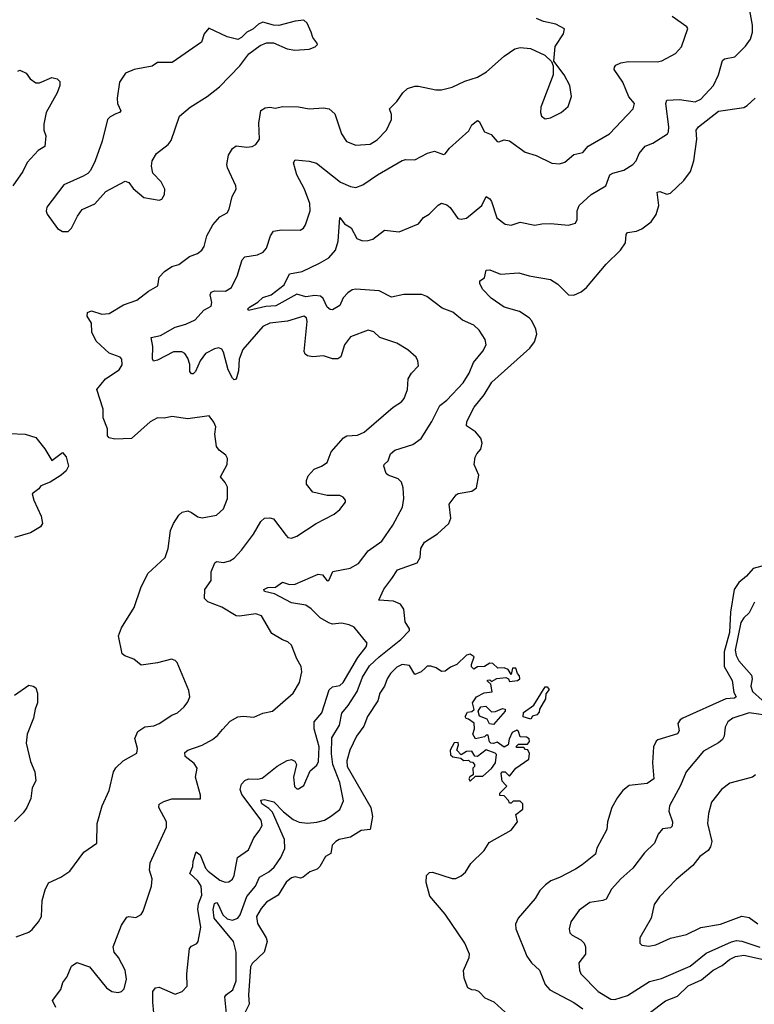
# Model space of a CAD drawing. Extents: x 2056909 to 2160450, y 827444 to 1016825.
# Tile 97 of 256: x 2105405 to 2109514, y 854084 to 859594. Entities that reach past the tile are written whole.
import ezdxf

# ---------------------------------------------------------------- set-up
doc = ezdxf.new("R2010")
doc.units = 0

msp = doc.modelspace()

# ---------------------------------------------------------------- linework, layer by layer
at = {"layer": '0CON10XD'}
for points in [[(2106628.1, 857628.1), (2106615, 857583.1), (2106605, 857579.1), (2106595, 857587.9), (2106571.5, 857635), (2106545, 857734), (2106535, 857750.8), (2106517.9, 857757.9), (2106495, 857752.9), (2106444.5, 857725), (2106415, 857684.3), (2106388.7, 857625), (2106375, 857611.2), (2106365, 857612.7), (2106356.4, 857625), (2106357.1, 857665), (2106345, 857699.2), (2106328.6, 857725), (2106311.2, 857735), (2106265, 857734.7), (2106175, 857688.2), (2106153.9, 857683.9), (2106147, 857697), (2106150, 857765), (2106140, 857815), (2106192.6, 857827.4), (2106275, 857873.9), (2106335, 857889.4), (2106386.1, 857913.9), (2106435, 857968), (2106475, 857991.2), (2106479.1, 858010.9), (2106470, 858055), (2106475, 858068.6), (2106493.8, 858076.2), (2106555.3, 858074.7), (2106589.5, 858095), (2106623.3, 858165), (2106637.5, 858215), (2106649.4, 858250.6), (2106663.8, 858266.2), (2106735, 858277.8), (2106766.9, 858293.1), (2106785, 858316.2), (2106808.1, 858385), (2106825, 858410.8), (2106868.7, 858418.7), (2106973, 858417), (2106992.1, 858427.9), (2107004.5, 858445.5), (2107030, 858525), (2107028.6, 858565), (2106998.8, 858645), (2106954.7, 858725), (2106936.3, 858793.7), (2106945, 858810.6), (2107025, 858802.2), (2107065, 858790.4), (2107198.5, 858685), (2107255, 858660.5), (2107285, 858655.6), (2107325, 858670), (2107406, 858725), (2107545, 858805.6), (2107565, 858811.4), (2107615, 858809.2), (2107686.7, 858846.7), (2107725, 858859.2), (2107775, 858840.6), (2107785, 858842.5), (2107810, 858875), (2107918.3, 858971.7), (2107935, 859005.7), (2107965, 859030.8), (2107975.3, 859025.3), (2108005, 858967.1), (2108041.5, 858951.5), (2108075, 858913.3), (2108085, 858910), (2108115, 858922.5), (2108145, 858916.7), (2108233.2, 858853.2), (2108293.8, 858835), (2108382, 858792), (2108425, 858786.9), (2108455, 858797.1), (2108505, 858839.4), (2108555, 858851.5), (2108585, 858886.4), (2108705, 858955.6), (2108837.5, 859095), (2108844, 859125), (2108812.9, 859162.9), (2108779.5, 859245), (2108730.6, 859315), (2108731.7, 859328.3), (2108740.6, 859339.4), (2108768, 859352), (2108810.6, 859359.4), (2108971.7, 859358.3), (2108996.3, 859363.7), (2109074.3, 859405.7), (2109107.9, 859442.1), (2109142.5, 859545), (2109137.5, 859555), (2109055, 859611.2)], [(2106155.8, 854035), (2106150, 854095), (2106150, 854155), (2106165, 854175.8), (2106185, 854178.8), (2106275, 854140.8), (2106313.3, 854155), (2106342, 854185), (2106339.5, 854255), (2106354.4, 854395), (2106365, 854408.8), (2106395, 854423.8), (2106403.8, 854435), (2106418.6, 854515), (2106401.2, 854615), (2106404.1, 854645), (2106424, 854695), (2106420.8, 854745), (2106400.8, 854775), (2106356.2, 854815), (2106374, 854855), (2106374.7, 854885), (2106392.7, 854937.3), (2106415, 854919.5), (2106444.7, 854845), (2106459.1, 854829.1), (2106525, 854779.2), (2106555, 854767.5), (2106575, 854768.1), (2106595, 854784.2), (2106605.3, 854804.7), (2106624, 854905), (2106685, 854948), (2106714.5, 855015.5), (2106744.2, 855055), (2106761.5, 855085), (2106755, 855114.2), (2106647.9, 855257.9), (2106638.3, 855285), (2106645.6, 855315), (2106665, 855336), (2106685, 855345.3), (2106735, 855343.3), (2106760.4, 855349.6), (2106845, 855415.6), (2106901.8, 855448.2), (2106925, 855452.9), (2106943.6, 855443.6), (2106953.1, 855425), (2106936.5, 855355), (2106942, 855302), (2106955, 855290), (2106965, 855289.2), (2106995, 855308), (2107030.3, 855389.7), (2107067.4, 855422.6), (2107076.7, 855443.3), (2107079.5, 855525), (2107051.2, 855625), (2107051.5, 855665), (2107095.3, 855714.7), (2107136.8, 855843.2), (2107155, 855860), (2107195, 855868.5), (2107213.5, 855885), (2107296.6, 856025), (2107343.5, 856085), (2107348.1, 856105), (2107276, 856195), (2107248, 856208), (2107205, 856216.7), (2107155, 856211.9), (2107135, 856218.1), (2107085, 856245.7), (2107036, 856296), (2107005, 856316.7), (2106925, 856330.5), (2106830.8, 856380.8), (2106775, 856394.4), (2106771.2, 856405), (2106793.6, 856416.4), (2106835, 856418.1), (2106875, 856446.9), (2106915, 856433.5), (2106945, 856435.5), (2107075, 856491.2), (2107098, 856488), (2107125, 856453.8), (2107133.9, 856456.1), (2107156, 856505), (2107254.4, 856524.4), (2107300.1, 856549.9), (2107355, 856621.1), (2107430, 856675), (2107493.1, 856765), (2107546.9, 856865), (2107554.4, 856915), (2107550, 856975), (2107540, 857005), (2107522.9, 857025), (2107466, 857045), (2107454, 857055), (2107441.2, 857095), (2107443.8, 857105), (2107466.2, 857125), (2107480, 857165), (2107504, 857185), (2107604, 857216), (2107650.3, 857249.7), (2107710, 857345), (2107755, 857434.2), (2107795, 857465.6), (2107885, 857561.9), (2107920, 857615), (2107943.6, 857675), (2107995, 857738.6), (2108014.4, 857775), (2108008.6, 857805), (2107976.1, 857856.1), (2107945.4, 857885.4), (2107881.7, 857911.7), (2107827.4, 857957.4), (2107769.1, 857979.1), (2107729, 858009), (2107681.5, 858045), (2107655, 858056.7), (2107553.3, 858056.7), (2107485, 858041.1), (2107416.4, 858076.4), (2107285, 858086.8), (2107265, 858082), (2107240, 858065), (2107215, 858036.9), (2107195.5, 857995), (2107155, 857970.8), (2107142.1, 857972.1), (2107125, 857985.8), (2107103.2, 858033.2), (2107087.3, 858047.3), (2107055, 858050.9), (2107005, 858044), (2106955, 858057.6), (2106837.1, 857992.9), (2106780.9, 857989.2), (2106685, 857967.5), (2106681.2, 857975), (2106691.2, 857985), (2106737.3, 858012.7), (2106765, 858040), (2106812, 858055), (2106885, 858110.8), (2106915, 858171.2), (2106985.5, 858184.5), (2107081.7, 858231.7), (2107135, 858260.5), (2107170.9, 858305), (2107185.5, 858355.5), (2107195, 858487.5), (2107221.8, 858451.8), (2107258.5, 858428.5), (2107290.3, 858370.3), (2107323.1, 858356.9), (2107355, 858357.5), (2107380, 858365), (2107445, 858415.8), (2107527, 858407), (2107635, 858450.8), (2107663.3, 858486.7), (2107695, 858505.7), (2107745, 858555.8), (2107765, 858568), (2107795, 858557.1), (2107812.2, 858542.2), (2107855, 858480.8), (2107875, 858477.5), (2107905, 858482.9), (2107990.6, 858555), (2108015, 858603.8), (2108035, 858591.9), (2108045, 858575.8), (2108074.7, 858484.7), (2108120.5, 858450.5), (2108155, 858444.6), (2108205, 858461.5), (2108286.4, 858443.6), (2108325, 858451.4), (2108374.1, 858454.1), (2108475, 858444), (2108513.9, 858456.1), (2108523.8, 858475), (2108524, 858525), (2108534, 858555), (2108601.2, 858615), (2108684.3, 858665), (2108706.2, 858725), (2108722.5, 858735), (2108785, 858751.4), (2108835.4, 858784.6), (2108854.2, 858805), (2108870, 858845), (2108904.5, 858885.5), (2108946.4, 858903.6), (2109028, 858955), (2109034.2, 858965.8), (2109035.7, 858994.3), (2109019.1, 859125), (2109025, 859144), (2109095, 859146.7), (2109184.5, 859134.5), (2109215, 859150), (2109285.4, 859225), (2109313.8, 859285), (2109336, 859365), (2109347.5, 859375), (2109405, 859385.6), (2109464.8, 859445.2), (2109493.6, 859485), (2109504.5, 859525), (2109503.7, 859563.7), (2109489.4, 859645)], [(2105385, 854461.2), (2105455, 854488), (2105475, 854502.5), (2105510.6, 854545), (2105526.5, 854575), (2105530.6, 854665), (2105546.9, 854725), (2105565, 854763.8), (2105635, 854796), (2105685, 854828.8), (2105764.3, 854935.7), (2105836.2, 854985), (2105838.8, 855095), (2105865.7, 855195), (2105905, 855280), (2105930, 855385), (2105943, 855407), (2105983.8, 855446.2), (2106060, 855490), (2106063.1, 855515), (2106048.3, 855571.7), (2106065, 855611.2), (2106104.3, 855635.7), (2106155, 855642.9), (2106185, 855654.2), (2106255, 855701.2), (2106287.5, 855715), (2106325, 855748), (2106345, 855776), (2106356.4, 855805), (2106350, 855840), (2106285.9, 855995.9), (2106275, 856007.5), (2106253.9, 856016.1), (2106175, 855994), (2106085, 855981.2), (2106042.5, 856015), (2105993.2, 856033.2), (2105978, 856045), (2105957.1, 856145), (2105975, 856191.2), (2106045.4, 856305), (2106081.8, 856415), (2106121.8, 856495), (2106218.1, 856585), (2106234.6, 856635.4), (2106248.2, 856735), (2106264.4, 856775), (2106295, 856821.2), (2106313, 856837), (2106345, 856846), (2106366.2, 856836.2), (2106402, 856812), (2106425, 856805.7), (2106505, 856821.9), (2106545, 856856), (2106568.1, 856915), (2106568, 856978), (2106555, 857004), (2106527.5, 857035), (2106566, 857105), (2106567.7, 857137.7), (2106557.7, 857157.7), (2106521.2, 857185), (2106506, 857205), (2106497.1, 857275), (2106501.2, 857315), (2106491.2, 857341.2), (2106465, 857376.7), (2106345, 857360), (2106255, 857372.5), (2106215, 857363.8), (2106175, 857365.8), (2106135, 857342.9), (2106030.3, 857249.7), (2105936.1, 857246.1), (2105905, 857253.3), (2105896.7, 857265), (2105896, 857305), (2105871.2, 857365), (2105872, 857415), (2105836.7, 857525), (2105884, 857585), (2105961.2, 857635), (2105977.1, 857662.9), (2105976, 857695), (2105965.9, 857705.9), (2105905, 857728.1), (2105832.5, 857795), (2105809.2, 857845), (2105805.8, 857895), (2105782.5, 857935), (2105784, 857955), (2105805.6, 857964.4), (2105865, 857946.5), (2105905, 857949.7), (2105985, 857999.1), (2106059.2, 858025), (2106125, 858075.5), (2106177.5, 858105), (2106185, 858152.5), (2106214, 858185), (2106255, 858212), (2106295, 858224), (2106355, 858269.2), (2106400, 858285), (2106424, 858305), (2106437.5, 858325), (2106451.2, 858385), (2106484.5, 858445.5), (2106525, 858491.2), (2106565, 858513.3), (2106577, 858533), (2106594.2, 858605), (2106616.2, 858645), (2106614, 858665), (2106567.5, 858765), (2106564.4, 858784.4), (2106573.6, 858836.4), (2106595, 858873.8), (2106615, 858888.8), (2106675, 858880), (2106705, 858884.4), (2106726, 858895), (2106745.8, 858925.8), (2106741.9, 859015), (2106754.5, 859085.5), (2106778.5, 859101.5), (2106805, 859104.4), (2106835, 859098.8), (2106875, 859108.8), (2106965, 859106.2), (2107025, 859095.5), (2107105, 859101.5), (2107135.3, 859095.3), (2107167.2, 859067.2), (2107204.4, 858955), (2107232.6, 858912.6), (2107285, 858891.5), (2107365, 858897.8), (2107405, 858922.2), (2107456.7, 858975), (2107485.6, 859035), (2107484.3, 859064.3), (2107474, 859095), (2107514.5, 859135.5), (2107547.5, 859185), (2107575, 859208.6), (2107615, 859222), (2107635, 859222), (2107732.3, 859202.3), (2107765, 859201.4), (2107825, 859215.8), (2107895, 859249.4), (2107965, 859272.7), (2108017, 859303), (2108115, 859390), (2108175, 859430.8), (2108205, 859438), (2108262.3, 859432.3), (2108342.5, 859395), (2108379.3, 859359.3), (2108390, 859335), (2108390, 859285), (2108320.6, 859105), (2108318, 859075), (2108323.8, 859055), (2108345, 859040), (2108375, 859044.2), (2108434.4, 859075.6), (2108472.4, 859107.6), (2108491.4, 859165), (2108483.1, 859225), (2108450, 859285), (2108392.5, 859362.5), (2108401.2, 859445), (2108446.2, 859515), (2108452.5, 859542.5), (2108405, 859568.8), (2108334.3, 859584.3), (2108295, 859600)], [(2105675, 858408.8), (2105695, 858426.7), (2105728, 858495), (2105755, 858532.5), (2105825, 858563.3), (2105887, 858633), (2105995, 858691.2), (2106015, 858683.3), (2106040.3, 858650.3), (2106099.3, 858599.3), (2106185, 858584), (2106199.7, 858590.3), (2106214, 858615), (2106216.7, 858645), (2106195.8, 858685.8), (2106150, 858735), (2106142, 858775), (2106145.8, 858805), (2106170, 858845), (2106235, 858896.2), (2106252.7, 858917.3), (2106298.8, 859055), (2106359.2, 859105), (2106453.8, 859165), (2106521.9, 859218.1), (2106636.2, 859335), (2106686.8, 859403.2), (2106749.5, 859450.5), (2106785, 859463.8), (2106825, 859464.2), (2106901.7, 859431.7), (2106944.2, 859424.2), (2107025, 859430), (2107057, 859443), (2107070, 859455), (2107067.5, 859465), (2107043.9, 859493.9), (2107036.2, 859525), (2107012.5, 859575), (2106995, 859590.8), (2106945, 859585.7), (2106855, 859562.5), (2106824.1, 859564.1), (2106765, 859581.2), (2106740.9, 859569.1), (2106709.7, 859540.3), (2106675.6, 859524.4), (2106645, 859494), (2106625, 859483.8), (2106565, 859497.5), (2106463, 859547), (2106436.7, 859515), (2106421.2, 859468.8), (2106257.5, 859355), (2106175.8, 859354.2), (2106145, 859333.8), (2106045, 859316), (2105996.2, 859295), (2105962.5, 859245), (2105949.2, 859155), (2105952.5, 859125), (2105971.2, 859085), (2105963.3, 859075), (2105942.8, 859067.2), (2105910.2, 859049.8), (2105896, 859035), (2105865.7, 858915), (2105827.5, 858805), (2105800.7, 858749.3), (2105785, 858732.5), (2105760.7, 858719.3), (2105650.7, 858669.3), (2105555.7, 858545), (2105553.2, 858523.2), (2105559.2, 858505), (2105615.8, 858425.8), (2105645, 858408.8), (2105675, 858408.8)], [(2105394.1, 859305.9), (2105405, 859311.2), (2105440, 859295), (2105463, 859263), (2105495, 859241.2), (2105515, 859240.8), (2105585, 859271.2), (2105615, 859263.8), (2105628.6, 859248.6), (2105629.2, 859225), (2105614.4, 859185), (2105553.1, 859075), (2105539.2, 859009.2)], [(2106565.3, 853995), (2106552.1, 854125), (2106561.4, 854138.6), (2106597.7, 854165), (2106615.2, 854215), (2106615.2, 854375.2), (2106601.4, 854435), (2106492.4, 854565), (2106486.2, 854613.8), (2106495, 854647.7), (2106505, 854652.9), (2106515, 854642.1), (2106540.9, 854585), (2106565, 854561.4), (2106595, 854553.7), (2106624.5, 854565.5), (2106637.8, 854585), (2106675, 854686.4), (2106724.6, 854745), (2106746.2, 854795), (2106798.8, 854825), (2106828.1, 854851.9), (2106865.5, 854904.5), (2106887.7, 854955), (2106887, 855005), (2106818.1, 855158.1), (2106799.4, 855179.4), (2106760, 855205), (2106754.3, 855225.7), (2106775, 855229.4), (2106827.3, 855217.3), (2106880.4, 855160.4), (2106935, 855117.2), (2106967.7, 855102.3), (2107015, 855096.9), (2107067, 855103), (2107109.2, 855115), (2107144, 855134), (2107195, 855172.9), (2107217.1, 855222.9), (2107196, 855325), (2107157.3, 855425), (2107148.3, 855485), (2107150.5, 855575), (2107193.9, 855646.1), (2107206.9, 855713.1), (2107242.8, 855755), (2107292, 855835), (2107321.7, 855915), (2107362.5, 855977.5), (2107415, 856028.4), (2107536.2, 856125), (2107585.6, 856175), (2107585.7, 856185), (2107561.9, 856225), (2107554.2, 856295), (2107535, 856323.8), (2107495, 856340.6), (2107413.3, 856345), (2107442.4, 856407.6), (2107486.7, 856466.7), (2107518, 856515), (2107627.5, 856555), (2107645.7, 856585), (2107648.6, 856635), (2107669.7, 856670.3), (2107743, 856717), (2107805.7, 856775), (2107816.4, 856805), (2107807.7, 856882.3), (2107845.8, 856934.2), (2107857.7, 856942.3), (2107934.1, 856955.9), (2107960, 856975), (2107974.2, 857045), (2107948, 857105), (2107953.1, 857145), (2107961.4, 857165), (2107985, 857191.2), (2107992.5, 857225), (2107985, 857252), (2107955, 857288.1), (2107905, 857322), (2107905.6, 857345), (2107947.3, 857425), (2108002.7, 857495), (2108046.6, 857565), (2108258.5, 857755), (2108285, 857791.4), (2108297.3, 857835), (2108292, 857862), (2108269, 857909), (2108255, 857926.2), (2108200.5, 857960.5), (2108115, 857984.6), (2108042.5, 858035), (2107995, 858084), (2107978.8, 858115), (2107978.3, 858131.7), (2108005, 858150), (2108015, 858192.5), (2108035, 858193.8), (2108095, 858170), (2108197.3, 858177.3), (2108255, 858160), (2108375, 858140.6), (2108415, 858114.4), (2108474.6, 858054.6), (2108505, 858053.3), (2108545, 858071.1), (2108575, 858094.4), (2108684.8, 858225.2), (2108765.2, 858304.8), (2108793.8, 858345), (2108797.8, 858392.2), (2108805, 858404), (2108855, 858411.1), (2108885, 858423.5), (2108936.6, 858463.4), (2108965.3, 858504.7), (2108980.7, 858555), (2108971.1, 858628.9), (2108985, 858633.1), (2109025, 858617.5), (2109045, 858622.7), (2109119.6, 858695), (2109157.4, 858745), (2109176.7, 858805), (2109193.1, 858925), (2109189.4, 858975), (2109201.5, 858995), (2109315, 859081.5), (2109455, 859103.6), (2109475.3, 859114.7), (2109520, 859155)], [(2105539.2, 859009.2), (2105540, 858975), (2105551.4, 858945), (2105546, 858885), (2105507.2, 858862.8), (2105445.8, 858795), (2105422.9, 858745), (2105365.4, 858664.6)], [(2105607.5, 854065), (2105588, 854105), (2105635, 854166.7), (2105646, 854205), (2105668.8, 854235), (2105695, 854297.5), (2105725, 854316.7), (2105795, 854293.8), (2105890, 854175), (2105920, 854155), (2105955, 854149.2), (2105975, 854156), (2105989.7, 854170.3), (2106002.2, 854225), (2105994.5, 854275), (2105957.3, 854345), (2105933.6, 854375), (2105928.1, 854405), (2105973.7, 854526.3), (2106005, 854572), (2106015, 854575.8), (2106055, 854570), (2106084.3, 854585.7), (2106095.5, 854604.5), (2106142.9, 854745), (2106145.6, 854785), (2106131.5, 854835), (2106134, 854875), (2106226, 855075), (2106225.7, 855105.7), (2106182.5, 855185), (2106185.7, 855204.3), (2106210.5, 855219.5), (2106255, 855234), (2106416.4, 855233.6), (2106416.1, 855253.9), (2106387.5, 855355), (2106398, 855405), (2106381.7, 855431.7), (2106331.1, 855471.1), (2106327.7, 855492.3), (2106344.7, 855505.3), (2106425, 855533.8), (2106482.5, 855565), (2106512.2, 855587.8), (2106539.3, 855620.7), (2106582.2, 855667.8), (2106625, 855692), (2106655, 855695.8), (2106715, 855690.8), (2106765, 855713.1), (2106818.8, 855725), (2106935, 855825.8), (2106970, 855885), (2106983.3, 855945), (2106979.2, 855975), (2106955, 856016.2), (2106925, 856094.2), (2106905, 856112.5), (2106875, 856122.5), (2106815, 856158.1), (2106757.9, 856257.9), (2106725, 856268), (2106635, 856255.9), (2106615, 856258.2), (2106535.6, 856305.6), (2106456.9, 856336.9), (2106438.1, 856355), (2106441.1, 856405), (2106475.6, 856455), (2106475.7, 856504.3), (2106496.2, 856555), (2106505, 856562), (2106545, 856555.7), (2106580, 856565), (2106605, 856580), (2106645.7, 856625), (2106711.9, 856715), (2106753.9, 856786.1), (2106775, 856804), (2106805, 856806.2), (2106825, 856800), (2106895, 856706.7), (2106905, 856696.7), (2106925, 856693.3), (2106955, 856703.8), (2107063.3, 856775), (2107163.6, 856826.4), (2107196.4, 856853.6), (2107227, 856893), (2107226.7, 856905), (2107215, 856922.5), (2107195, 856931.2), (2107125, 856931.2), (2107045, 856950.6), (2107010, 856995), (2107008.6, 857015), (2107018.8, 857041.2), (2107051.8, 857078.2), (2107094, 857095), (2107124.3, 857115), (2107147.3, 857175), (2107215.4, 857254.6), (2107234.6, 857265.4), (2107295, 857269.6), (2107332.5, 857285), (2107494, 857425), (2107540, 857455), (2107555, 857473.8), (2107574.4, 857525), (2107578, 857585), (2107596.2, 857615), (2107636.4, 857656.4), (2107632.5, 857685), (2107622.5, 857705), (2107575.8, 857745.8), (2107515, 857784.2), (2107420, 857815), (2107385, 857847.5), (2107355, 857855.8), (2107255, 857820), (2107222.2, 857775), (2107202.1, 857707.9), (2107185, 857695.5), (2107155, 857695.5), (2107105, 857713.5), (2107045, 857707.5), (2107015, 857712.2), (2107001.5, 857721.5), (2106996.5, 857736.5), (2107012.9, 857905), (2107010, 857925), (2106995, 857935.7), (2106902.6, 857907.4), (2106803.8, 857895), (2106765, 857876.2), (2106652.4, 857747.6), (2106632.2, 857695), (2106628.1, 857628.1)], [(2105347.3, 857277.3), (2105435, 857274.5), (2105495, 857255.6), (2105545, 857192), (2105585, 857126.7), (2105645, 857171.2), (2105665, 857147.5), (2105677.1, 857095), (2105665, 857068.8), (2105636.7, 857045), (2105575, 857005.7), (2105523.3, 856985), (2105511.7, 856968.3), (2105475, 856940), (2105484, 856905), (2105525.7, 856815.7), (2105532, 856775), (2105521.2, 856755), (2105465, 856722.5), (2105375, 856695.5)], [(2109605, 856549.2), (2109508, 856522), (2109471, 856479), (2109428.2, 856445), (2109402.1, 856405), (2109381.8, 856278.2), (2109375.9, 856164.1), (2109345.4, 856055.4), (2109346.7, 855975), (2109390.3, 855895), (2109399.5, 855829.5), (2109413.8, 855805), (2109402.7, 855797.3), (2109355, 855793.5), (2109115.5, 855685), (2109100, 855675), (2109086.2, 855655), (2109094.4, 855615), (2109085, 855597.1), (2108975.6, 855564.4), (2108964.5, 855555.5), (2108951.4, 855525), (2108945.7, 855434.3), (2108952.5, 855345), (2108915, 855320), (2108815, 855308), (2108779.7, 855280.3), (2108749.1, 855240.9), (2108717.5, 855185), (2108692.5, 855105), (2108688.8, 855061.2), (2108633.4, 854956.6), (2108626.9, 854923.1), (2108552, 854865), (2108515, 854839.4), (2108425, 854792.9), (2108375.5, 854774.5), (2108347.2, 854752.8), (2108315, 854720.8), (2108288.1, 854675), (2108192.9, 854565), (2108178.3, 854531.7), (2108180, 854505), (2108242.6, 854352.6), (2108268, 854315), (2108312.5, 854275), (2108343.7, 854193.7), (2108370.8, 854165), (2108505, 854094.2), (2108555, 854058.6)], [(2109515.8, 856334.2), (2109485.5, 856275), (2109455, 856245.6), (2109439.9, 856220.1), (2109407.3, 856065), (2109412.5, 856035), (2109427.5, 856005), (2109499.1, 855925), (2109502.9, 855905), (2109494.2, 855865), (2109503.5, 855835), (2109558.5, 855785)], [(2108120.2, 854040.2), (2108060, 854095), (2108008.6, 854118.6), (2107972.5, 854155), (2107955, 854163.3), (2107933.6, 854163.6), (2107912.5, 854175), (2107890.7, 854230.7), (2107887, 854273), (2107920, 854345), (2107922, 854365), (2107895, 854426.2), (2107785, 854588), (2107699.1, 854689.1), (2107678.1, 854765), (2107680.8, 854805), (2107697.9, 854822.1), (2107715, 854822.2), (2107825, 854787.1), (2107845, 854788.2), (2107875, 854803.3), (2107897.8, 854822.2), (2107929.1, 854870.9), (2108003.8, 854945), (2108030.8, 854989.2), (2108155, 855057.5), (2108190, 855105), (2108180, 855145), (2108220, 855175), (2108220, 855205), (2108205, 855220), (2108165, 855220), (2108155, 855210), (2108145, 855210), (2108140, 855225), (2108115, 855250), (2108091.7, 855251.7), (2108090, 855265), (2108130, 855305), (2108121.7, 855311.7), (2108103, 855333), (2108097.5, 855375), (2108102.5, 855385), (2108120, 855385), (2108145, 855360), (2108180, 855405), (2108252.5, 855455), (2108257.5, 855487.5), (2108248.3, 855508.3), (2108235, 855510), (2108225, 855520), (2108185, 855520), (2108180, 855525), (2108195, 855540), (2108245, 855540), (2108256.4, 855553.6), (2108255, 855570), (2108239.3, 855579.3), (2108205, 855580), (2108195, 855610), (2108185, 855617.5), (2108160, 855605), (2108143, 855567), (2108137.5, 855535), (2108115, 855522.5), (2108075, 855550), (2108055, 855542.5), (2108040, 855545), (2108033, 855553), (2108025, 855590), (2108015, 855590), (2108005, 855580), (2107955, 855570), (2107940, 855595), (2107950, 855625), (2107947, 855657), (2107915, 855680), (2107902.5, 855682.5), (2107897.5, 855695), (2107910.7, 855719.3), (2107935, 855722.5), (2107947, 855733), (2107938.3, 855771.7), (2107960, 855805), (2108003, 855827), (2108048.3, 855831.7), (2108040, 855875), (2108021.7, 855891.7), (2108021.7, 855898.3), (2108035, 855900), (2108045, 855890), (2108073.6, 855906.4), (2108125, 855912.5), (2108140, 855905), (2108145, 855890), (2108190, 855895), (2108202.5, 855905), (2108201.7, 855921.7), (2108190, 855935), (2108180, 855965), (2108162.5, 855965), (2108155, 855930), (2108137, 855957), (2108115, 855967.5), (2108080, 855965), (2108051.7, 855991.7), (2108035, 855992.5), (2108005, 855973.3), (2107965, 855972.5), (2107945, 855960), (2107933, 855973), (2107932.5, 855985), (2107947.5, 856027.5), (2107925, 856042.5), (2107905, 856037.5), (2107850, 855985), (2107815, 855970), (2107785, 855947.5), (2107765, 855946.7), (2107735, 855966.2), (2107705, 855976.2), (2107685, 855976.7), (2107672.5, 855965), (2107650, 855945), (2107615, 855930), (2107585, 855980), (2107545, 855985.8), (2107515, 855970.8), (2107479.2, 855935), (2107460.6, 855905), (2107446.2, 855865), (2107420, 855825), (2107408.1, 855781.9), (2107350.8, 855695), (2107329.1, 855640.9), (2107288.8, 855585), (2107250.8, 855505), (2107234.6, 855445.4), (2107236.7, 855415), (2107368.2, 855185), (2107378.1, 855135), (2107365, 855062.5), (2107315, 855055.7), (2107255, 855018.8), (2107192.5, 855005), (2107173.3, 854995), (2107152.5, 854975), (2107145, 854927.5), (2107115, 854910), (2107084.4, 854855.6), (2107069.5, 854840.5), (2107027.5, 854825), (2106990, 854795), (2106975, 854790), (2106945, 854796.2), (2106925, 854792), (2106895, 854767.1), (2106850, 854695), (2106785, 854654.4), (2106755, 854620.6), (2106730, 854575), (2106735, 854536.7), (2106783.8, 854455), (2106788.8, 854435), (2106772, 854375), (2106705, 854312), (2106695, 854293.3), (2106684.7, 854135), (2106689.2, 854085), (2106664.7, 854035.3)], [(2105375, 855814.2), (2105455, 855869.2), (2105480, 855865), (2105495.8, 855855), (2105504.2, 855825.8), (2105505, 855770), (2105491.2, 855735), (2105482, 855685), (2105446.9, 855595), (2105441.1, 855545), (2105465, 855442.5), (2105488.6, 855385), (2105494.2, 855335), (2105474.3, 855295), (2105466.4, 855235), (2105445.5, 855185), (2105424.3, 855155), (2105375, 855106)], [(2108265, 855680), (2108221.7, 855691.7), (2108223.9, 855716.1), (2108281.7, 855758.3), (2108345, 855860), (2108355, 855860), (2108367.5, 855845), (2108348.3, 855821.7), (2108347, 855793), (2108312.5, 855735), (2108311.7, 855718.3), (2108297, 855703), (2108273.6, 855696.4), (2108265, 855680)], [(2108055, 855650), (2108033, 855653), (2108019.3, 855679.3), (2107977, 855697), (2107970, 855725), (2107985, 855747.5), (2108011.7, 855751.7), (2108045, 855720), (2108067, 855723), (2108105, 855740), (2108120, 855735), (2108120, 855725), (2108055, 855650)], [(2109614.6, 855695.4), (2109485, 855714.1), (2109395, 855685.6), (2109365.8, 855665), (2109350.6, 855635), (2109346.7, 855585), (2109336.9, 855565), (2109315, 855546.4), (2109229.8, 855500.2), (2109132.5, 855385), (2109101.9, 855308.1), (2109040.5, 855195), (2109036.4, 855165), (2109056.2, 855105), (2109055, 855081.2), (2109045, 855071.4), (2109001.2, 855065), (2108977.5, 855035), (2108955.5, 854984.5), (2108899.3, 854930.7), (2108835.7, 854845), (2108768.1, 854785), (2108715, 854727.1), (2108685, 854672.5), (2108666.4, 854663.6), (2108595, 854654.2), (2108535, 854610), (2108488, 854545), (2108478, 854505), (2108483, 854483), (2108495, 854470), (2108543.3, 854445), (2108563.3, 854425), (2108570, 854405), (2108570, 854365), (2108532.5, 854315), (2108535.8, 854275), (2108544.3, 854255), (2108640.8, 854155), (2108711.8, 854111.8), (2108735, 854110.4), (2108805, 854133.6), (2108928.9, 854211.1), (2108995, 854228.2), (2109155, 854297.9), (2109245, 854369.6), (2109386.3, 854433.7), (2109415, 854440.4), (2109445, 854436.5), (2109545, 854403.5)], [(2107925, 855333.3), (2107955, 855360), (2107995, 855360), (2108045, 855402.5), (2108066.2, 855435), (2108071.7, 855481.7), (2108065, 855490), (2108015, 855507.5), (2107965, 855470), (2107951.7, 855471.7), (2107935, 855500), (2107905, 855497.5), (2107875, 855480), (2107850, 855505), (2107860, 855535), (2107858.3, 855548.3), (2107835, 855547.5), (2107812.5, 855505), (2107815, 855480), (2107828.3, 855468.3), (2107871.7, 855461.7), (2107888.3, 855448.3), (2107915, 855450), (2107925, 855440), (2107938.3, 855438.3), (2107950, 855425), (2107950, 855415), (2107940, 855405), (2107941.7, 855368.3), (2107923.6, 855356.4), (2107917.5, 855345), (2107925, 855333.3)], [(2109521.7, 855368.3), (2109505, 855354.4), (2109378.3, 855321.7), (2109330, 855285), (2109275.7, 855215), (2109257.9, 855152.1), (2109253.1, 855095), (2109276.9, 854995), (2109269.2, 854965), (2109255.5, 854944.5), (2109209.4, 854910.6), (2109169.8, 854860.2), (2109077.8, 854782.2), (2108983.8, 854685), (2108955, 854642.5), (2108937.1, 854565), (2108874, 854455), (2108873.3, 854425), (2108885, 854413.8), (2108925, 854409.2), (2108963.4, 854416.6), (2109045, 854453.5), (2109135, 854473.5), (2109215, 854512.7), (2109325, 854532.7), (2109445, 854577.7), (2109485, 854570), (2109535, 854533.3)], [(2108925.3, 854034.7), (2109017.4, 854102.6), (2109085, 854128.5), (2109145, 854187.5), (2109218.8, 854221.2), (2109285, 854274.8), (2109335, 854301), (2109375, 854334.3), (2109408.4, 854351.6), (2109455, 854358.1), (2109565, 854335.1)]]:
    msp.add_lwpolyline(points, dxfattribs=at)

doc.saveas('drawing.dxf')
